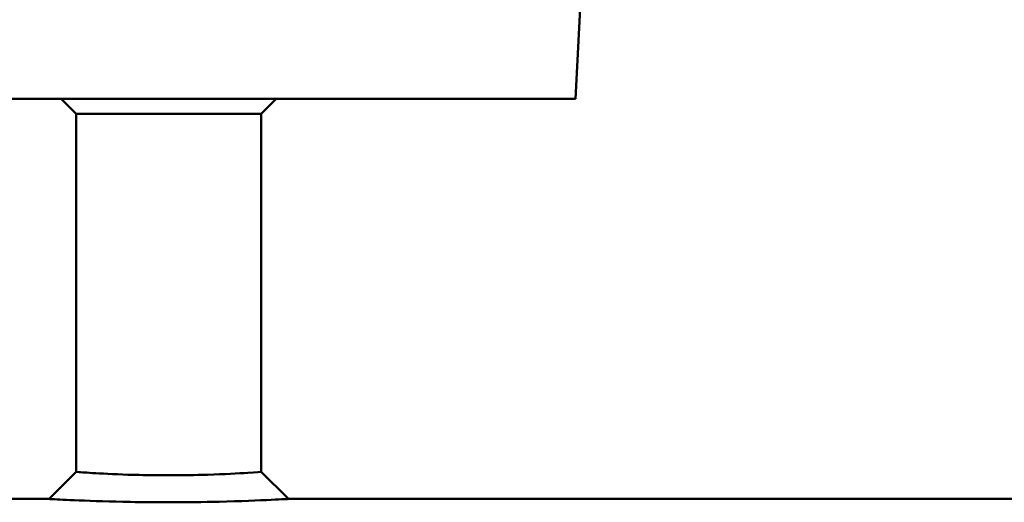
# Model space of a CAD drawing. Header units: millimetres. Extents: x 348 to 848, y 149 to 730.
# Tile 8 of 11: x 584 to 680, y 593 to 640. Entities that reach past the tile are written whole.
import ezdxf

# ---------------------------------------------------------------- set-up
doc = ezdxf.new("R2010")
doc.units = ezdxf.units.MM
doc.layers.add('Visible (ISO)', color=7, linetype='Continuous', lineweight=50)

msp = doc.modelspace()

# ---------------------------------------------------------------- linework, layer by layer
at = {"layer": 'Visible (ISO)'}
for p, q in [((637.77, 632.47), (638.403, 644.546)), ((637.77, 632.47), (558.556, 632.47)), ((589.163, 631), (587.693, 632.47)), ((607.163, 631), (608.633, 632.47)), ((607.163, 631), (589.163, 631)), ((589.163, 596.131), (589.163, 631)), ((607.163, 596.131), (607.163, 631)), ((586.516, 593.5), (589.163, 596.131)), ((607.163, 596.131), (609.809, 593.5)), ((469.163, 593.5), (586.516, 593.5)), ((609.809, 593.5), (727.163, 593.5))]:
    msp.add_line(p, q, dxfattribs=at)
for points, knots in [([(598.163, 595.799), (597.185, 595.799), (596.207, 595.811), (593.797, 595.868), (592.45, 595.928), (590.469, 596.038), (589.783, 596.086), (589.254, 596.124), (589.165, 596.13), (589.165, 596.13)], [0, 0, 0, 0, 0.378093, 0.378093, 0.983041, 0.983041, 1.535936, 1.535936, 1.821471, 1.821471, 1.821471, 1.821471]), ([(607.163, 596.131), (607.162, 596.13), (606.706, 596.095), (604.939, 595.984), (603.561, 595.908), (600.769, 595.821), (599.466, 595.799), (598.163, 595.799)], [5.464376, 5.464376, 5.464376, 5.464376, 6.096247, 6.096247, 6.782095, 6.782095, 7.285847, 7.285847, 7.285847, 7.285847]), ([(586.519, 593.499), (586.519, 593.499), (586.635, 593.493), (587.319, 593.456), (588.206, 593.408), (590.771, 593.3), (592.514, 593.24), (595.631, 593.184), (596.897, 593.172), (598.163, 593.172)], [-1.821471, -1.821471, -1.821471, -1.821471, -1.535936, -1.535936, -0.983041, -0.983041, -0.378093, -0.378093, 0, 0, 0, 0]), ([(598.163, 593.172), (599.849, 593.172), (601.535, 593.194), (605.148, 593.28), (606.932, 593.354), (609.219, 593.464), (609.808, 593.499), (609.809, 593.5)], [-7.285847, -7.285847, -7.285847, -7.285847, -6.782095, -6.782095, -6.096247, -6.096247, -5.464376, -5.464376, -5.464376, -5.464376])]:
    msp.add_open_spline(points, degree=3, knots=knots, dxfattribs=at)

doc.saveas('drawing.dxf')
